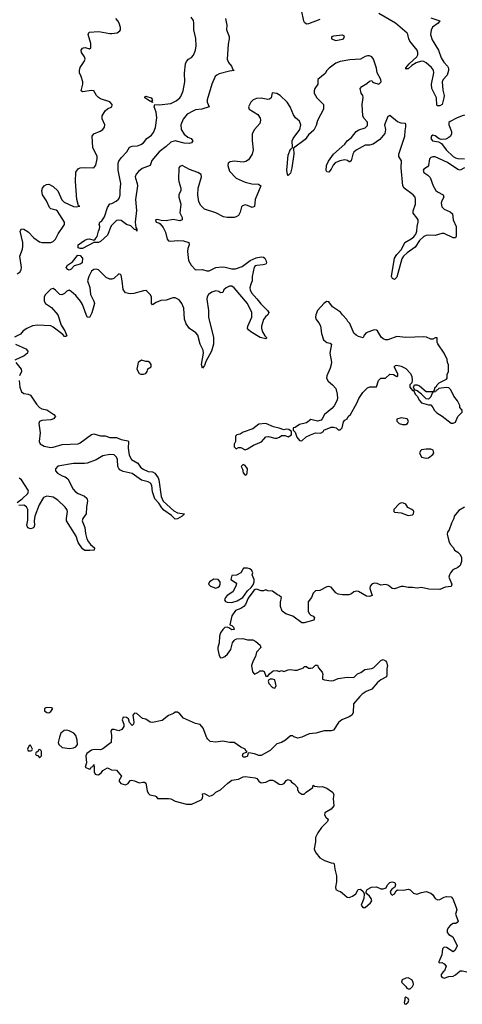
# Model space of a CAD drawing. Header units: inches. Extents: x 2396598 to 2566999, y 262085 to 451979.
# Tile 96 of 256: x 2443373 to 2447290, y 340034 to 348740. Entities that reach past the tile are written whole.
import ezdxf

# ---------------------------------------------------------------- set-up
doc = ezdxf.new("R2010")
doc.units = ezdxf.units.IN
doc.header["$MEASUREMENT"] = 0
doc.layers.add('C4344', color=7, linetype='Continuous')

msp = doc.modelspace()

# ---------------------------------------------------------------- linework, layer by layer
at = {"layer": 'C4344', "color": 5}
for points, elevation in [([(2446030, 348742.6), (2445930, 348702.3), (2445910, 348701.1), (2445894.6, 348714.6), (2445887.8, 348727.8), (2445847.3, 348930)], 20), ([(2445195.8, 348750), (2445205.6, 348690), (2445204.6, 348650), (2445226, 348590), (2445226, 348570), (2445217.6, 348522.4), (2445208.3, 348390), (2445221.3, 348361.3), (2445247.7, 348330), (2445260.2, 348300.2), (2445270.7, 348290), (2445230, 348284.7), (2445139.3, 348260.7), (2445116.5, 348250), (2445103.9, 348236.1), (2445072.3, 348170), (2445031.7, 348030), (2445033.7, 348010), (2445051.5, 347968.4), (2444984.9, 347950), (2444930, 347942), (2444910, 347933.2), (2444855.6, 347904.4), (2444820.1, 347859.9), (2444799.5, 347810), (2444802.2, 347770), (2444827.5, 347727.5), (2444862, 347702), (2444890.4, 347690), (2444904.9, 347670), (2444894.4, 347650), (2444873.7, 347646.3), (2444830, 347648.9), (2444750, 347667.7), (2444710, 347656.5), (2444670, 347619.4), (2444607.5, 347572.5), (2444544.2, 347495.8), (2444528, 347450), (2444456.7, 347423.3), (2444423.4, 347396.7), (2444404.8, 347375.2), (2444396.3, 347350), (2444397.5, 347337.5), (2444414.3, 347290), (2444416.5, 347270), (2444399.5, 347150), (2444408.1, 347051.9), (2444396.3, 346950), (2444402, 346902), (2444410.9, 346889.1), (2444411.3, 346868.7), (2444408, 346888), (2444397.3, 346882.7), (2444390, 346884.5), (2444355.9, 346915.9), (2444319.3, 346930), (2444270, 346964.2), (2444250, 346968.4), (2444230, 346965.7), (2444182, 346918), (2444150, 346834), (2444090, 346778.7), (2444070, 346769.6), (2444030, 346769.3), (2443930, 346717.2), (2443910, 346717.2), (2443890, 346724), (2443890, 346750.5), (2443950, 346791.8), (2443970, 346800.3), (2443990, 346802.4), (2444030, 346790.8), (2444042, 346798), (2444057.7, 346822.3), (2444070, 346871.3), (2444079.3, 346890), (2444084, 346910), (2444075.3, 346930), (2444084, 346950), (2444099.1, 346960.9), (2444124.2, 346995.8), (2444150, 347078.8), (2444170, 347110.4), (2444190, 347115.5), (2444225.9, 347134.1), (2444248.5, 347151.5), (2444256.4, 347163.6), (2444263.1, 347190), (2444262.4, 347230), (2444269.9, 347290), (2444245, 347410), (2444245.5, 347470), (2444249.8, 347490.1), (2444270, 347519.5), (2444321.6, 347570), (2444346.2, 347613.8), (2444370, 347620.8), (2444415.4, 347624.6), (2444445, 347635), (2444467.6, 347652.4), (2444498.5, 347690), (2444539.9, 347720.1), (2444557.4, 347742.6), (2444574.3, 347785.7), (2444587.3, 347872.7), (2444581.9, 347921.9), (2444564.8, 347970), (2444569.3, 347990.7), (2444607.1, 347987.1), (2444710, 347997.6), (2444756.9, 348023.1), (2444791.3, 348048.7), (2444799.7, 348060.3), (2444820.4, 348110), (2444833.3, 348190), (2444832.1, 348267.9), (2444839.8, 348350), (2444848.3, 348370), (2444868.3, 348390), (2444894.3, 348405.7), (2444912.7, 348427.3), (2444927.8, 348470), (2444933.6, 348510), (2444932.9, 348572.9), (2444915.6, 348650), (2444915.6, 348710), (2444910, 348734), (2444890, 348763.5)], 20), ([(2447010, 348755.3), (2447090.5, 348730), (2447075.8, 348710), (2447027.3, 348672.7), (2447013.2, 348646.8), (2447007.5, 348607.5), (2447021.9, 348561.9), (2447078, 348470), (2447102.9, 348402.9), (2447125.7, 348365.7), (2447159, 348330), (2447167.8, 348310), (2447167.9, 348290), (2447157.1, 348250), (2447120.2, 348210), (2447111.7, 348190), (2447116.8, 348116.8), (2447128.9, 348070), (2447127.4, 348050), (2447110.2, 347990), (2447090, 347979.1), (2447070, 347977), (2447063.5, 347983.5), (2447060.2, 348050), (2447021.6, 348130), (2447018.4, 348170), (2447037.8, 348270), (2447033.7, 348293.7), (2447017.9, 348317.9), (2446970, 348359.8), (2446950, 348370.8), (2446930, 348372.8), (2446882.5, 348357.5), (2446843.8, 348336.2), (2446810, 348305.1), (2446794, 348306), (2446790, 348302), (2446790, 348314), (2446818.4, 348350), (2446887.1, 348410), (2446896.1, 348430), (2446896.4, 348450), (2446889.7, 348470), (2446827, 348550), (2446816.5, 348570), (2446809, 348609), (2446801.7, 348621.7), (2446698.7, 348710), (2446550, 348795.5)], 20), ([(2443350, 346491.5), (2443376.4, 346510), (2443387.3, 346530), (2443390.6, 346550), (2443375.6, 346650), (2443399.1, 346710), (2443402, 346738), (2443401.4, 346770), (2443378, 346870), (2443388.2, 346891.8), (2443410, 346888.7), (2443450, 346864.2), (2443498, 346810), (2443550, 346775.5), (2443570, 346770.2), (2443650, 346771.1), (2443670, 346777.6), (2443690, 346798.3), (2443713.4, 346846.6), (2443759.7, 346910), (2443769.7, 346930), (2443769.7, 346950), (2443707.9, 347047.9), (2443695.2, 347055.2), (2443650, 347066), (2443638.4, 347078.4), (2443610, 347138.7), (2443575.4, 347190), (2443569.7, 347230), (2443576.3, 347250), (2443590, 347270.4), (2443610, 347283.8), (2443630, 347284.4), (2443670, 347264.2), (2443710, 347225.3), (2443746.5, 347146.5), (2443765.9, 347125.9), (2443850, 347089.3), (2443874.3, 347085.7), (2443906, 347090), (2443893.6, 347093.6), (2443880.5, 347150), (2443868.3, 347308.3), (2443869.7, 347390.4), (2443890, 347421), (2443908, 347430), (2443950, 347433.4), (2444029.1, 347430.9), (2444046.6, 347453.4), (2444059.5, 347510), (2444059.5, 347530), (2444019.5, 347610), (2444014.3, 347710), (2444028.2, 347731.8), (2444087, 347753), (2444109.4, 347770), (2444123.7, 347790), (2444127, 347810), (2444102.5, 347862.5), (2444103, 347890), (2444130, 347934), (2444150, 347950.8), (2444188, 347970), (2444193.2, 347986.8), (2444193.2, 347990), (2444170, 348014.5), (2444090, 348040.5), (2444072.2, 348052.2), (2444054, 348070), (2444029.6, 348109.6), (2444010, 348115.1), (2443930, 348102), (2443917.2, 348110), (2443932.6, 348170), (2443931.2, 348190), (2443918.4, 348238.4), (2443904.2, 348270), (2443901.3, 348290), (2443910, 348317.3), (2443945.2, 348370), (2443952.3, 348390), (2443946.6, 348410), (2443920.7, 348450), (2443918.4, 348470), (2443930, 348487.3), (2443938, 348490), (2443952.5, 348492.5), (2443990, 348480.7), (2444004, 348490), (2444002.9, 348530), (2443979.5, 348610), (2443989.6, 348630.4), (2444074, 348634), (2444170, 348616.3), (2444190, 348616.3), (2444236.2, 348623.8), (2444259.5, 348640.5), (2444265.2, 348650), (2444266.6, 348670), (2444253.6, 348710), (2444240.9, 348730), (2444223.7, 348750)], 40), ([(2447308.5, 347430), (2447270, 347409.8), (2447250, 347415.5), (2447158.3, 347478.3), (2447050, 347526.2), (2447030, 347527.7), (2447010, 347521), (2446999, 347510), (2446990.3, 347449.7), (2446981.1, 347438.9), (2446950, 347419.5), (2446944.6, 347410), (2446948.9, 347390), (2446986.1, 347366.1), (2447004.1, 347344.1), (2447032.7, 347270), (2447055.2, 347230), (2447070, 347216.8), (2447119.5, 347190), (2447126.7, 347170), (2447106.5, 347133.5), (2447103.4, 347116.7), (2447110, 347085.8), (2447130, 347064.6), (2447181.7, 347041.7), (2447204.3, 347024.3), (2447209.5, 346970), (2447234.8, 346910), (2447235.5, 346824.5), (2447230, 346809.6), (2447210, 346811.1), (2447129.7, 346849.7), (2447110, 346848.6), (2447050, 346831.8), (2446990, 346835.8), (2446970, 346832.5), (2446950, 346822), (2446910, 346786.3), (2446873.7, 346730), (2446801.3, 346678.7), (2446771, 346650), (2446756, 346624), (2446710, 346463.7), (2446690, 346441.6), (2446671.5, 346451.5), (2446662.4, 346470), (2446690.8, 346630), (2446710, 346664.9), (2446751.5, 346708.5), (2446782.3, 346770), (2446838.2, 346801.8), (2446860, 346820), (2446877.3, 346842.7), (2446887, 346870), (2446889.4, 346910.5), (2446899.1, 346950), (2446899.1, 346970), (2446888.9, 346988.9), (2446854.6, 347030), (2446854, 347050), (2446875.4, 347110), (2446876.8, 347150), (2446871.9, 347170), (2446855.1, 347190), (2446776.5, 347250), (2446765, 347270), (2446749, 347430), (2446751.8, 347491.8), (2446729.2, 347530), (2446729.5, 347550), (2446780.9, 347710), (2446783.5, 347756.5), (2446791.2, 347791.2), (2446790, 347818), (2446783.1, 347823.1), (2446750, 347824), (2446715.5, 347835.5), (2446650, 347893.2), (2446630, 347884), (2446602.6, 347810), (2446610.5, 347770), (2446605.7, 347734.3), (2446559.4, 347680.6), (2446501, 347639), (2446470, 347629.7), (2446430, 347629.6), (2446350, 347587.6), (2446330, 347569.3), (2446320.3, 347550), (2446307.7, 347492.3), (2446295.9, 347484.1), (2446290, 347482.7), (2446274.2, 347494.2), (2446250, 347500.5), (2446207, 347493), (2446166.3, 347473.7), (2446147.3, 347452.7), (2446130, 347418), (2446110, 347392.7), (2446090, 347395.3), (2446086.2, 347406.2), (2446089.7, 347450), (2446106, 347490), (2446149.6, 347550), (2446250, 347640.5), (2446272.3, 347667.8), (2446310, 347698), (2446350, 347750.7), (2446374.3, 347765.7), (2446430, 347782.3), (2446450, 347804.9), (2446450, 347832.3), (2446417.2, 347870), (2446409.2, 347890), (2446404.5, 347990), (2446411.8, 348051.8), (2446409.2, 348070), (2446394, 348090), (2446386, 348130), (2446402, 348150), (2446445.1, 348174.9), (2446470, 348196), (2446490, 348202), (2446496, 348190), (2446504.9, 348184.9), (2446550, 348170.7), (2446571.5, 348190), (2446569.2, 348210), (2446538, 348270), (2446531.6, 348310), (2446504, 348390), (2446489.4, 348410), (2446470, 348419.7), (2446450, 348421.3), (2446430, 348415.6), (2446390, 348391.8), (2446295.2, 348384.8), (2446210, 348369.5), (2446170, 348354.5), (2446111, 348310), (2446091, 348290), (2446075.9, 348264.1), (2446011.3, 348210), (2446011, 348170), (2445984.7, 348130), (2445978, 348110), (2445978, 348090), (2446002, 348050), (2446062, 347990), (2446062, 347950), (2446010, 347848), (2445995.5, 347804.5), (2445975.6, 347764.4), (2445930, 347720.5), (2445898.3, 347681.7), (2445796.9, 347603.1), (2445799.5, 347550), (2445782, 347430), (2445770, 347384), (2445750, 347362.7), (2445743.7, 347370), (2445738.7, 347410), (2445750, 347542), (2445770, 347594), (2445780.2, 347599.8), (2445787, 347613), (2445785.6, 347670), (2445792.6, 347690), (2445852.1, 347770), (2445860.5, 347810), (2445850, 347841.2), (2445813.4, 347873.4), (2445797.2, 347897.2), (2445765.3, 347970), (2445740.3, 348010), (2445677.4, 348070), (2445650, 348086.6), (2445606.6, 348093.4), (2445599.5, 348050), (2445583.1, 348036.9), (2445570, 348034), (2445510, 348044.5), (2445470, 348043.8), (2445438, 348030), (2445418.5, 348010), (2445396.9, 347970), (2445402.6, 347950), (2445481.4, 347901.4), (2445502.6, 347870), (2445503.7, 347850), (2445496.9, 347823.1), (2445451, 347770), (2445431.3, 347730), (2445431.1, 347671.1), (2445438.8, 347590), (2445430.7, 347550), (2445399.5, 347500.5), (2445375.3, 347484.7), (2445350, 347479.6), (2445270, 347487.8), (2445236.7, 347483.3), (2445219.1, 347470), (2445215.3, 347450), (2445230, 347400.4), (2445290, 347339.3), (2445370, 347302.4), (2445427.3, 347287.3), (2445485.2, 347285.2), (2445506.8, 347270), (2445457.6, 347150), (2445450, 347089), (2445430, 347079.3), (2445390, 347098.4), (2445370, 347102), (2445344.9, 347095.1), (2445334.8, 347085.2), (2445323, 347037), (2445310.4, 347009.6), (2445290, 346996), (2445270, 346992.3), (2445210, 346992.3), (2445178, 346998), (2445110, 347033.2), (2445010, 347065.2), (2444975.5, 347095.5), (2444959, 347130), (2444949.2, 347190), (2444953.2, 347250), (2444982, 347350), (2444978, 347370), (2444949.2, 347390), (2444876.2, 347416.2), (2444810, 347449.5), (2444790, 347442.7), (2444782.4, 347430), (2444778, 347330), (2444780.5, 347310), (2444800.5, 347250), (2444798, 347230), (2444783, 347190), (2444782, 347170), (2444800.5, 347110), (2444790.7, 347030.7), (2444811, 346990), (2444811, 346970), (2444790, 346961.2), (2444732.3, 346972.3), (2444670, 346962.7), (2444624, 346964), (2444590, 346972.7), (2444574, 346970), (2444582, 346950), (2444604.5, 346944.5), (2444616.3, 346936.3), (2444642.4, 346902.4), (2444662.3, 346862.3), (2444679.5, 346799.5), (2444690, 346784.4), (2444710, 346780.6), (2444770, 346786.8), (2444823.9, 346783.9), (2444870.2, 346770.2), (2444872, 346750), (2444861.8, 346718.2), (2444859.7, 346690), (2444867.9, 346610), (2444891.5, 346570), (2444930, 346529.5), (2444990, 346530.2), (2445030, 346519.8), (2445050, 346520.1), (2445110, 346548.6), (2445165.4, 346554.6), (2445192.5, 346552.5), (2445250, 346537.2), (2445283.5, 346536.5), (2445341.7, 346558.3), (2445412.7, 346610), (2445466.7, 346633.3), (2445510, 346643.5), (2445530, 346640.9), (2445543.7, 346630), (2445552.7, 346612.7), (2445556.9, 346590), (2445550, 346578.4), (2445528.2, 346571.8), (2445472.5, 346567.5), (2445457.7, 346562.2), (2445447.6, 346552.4), (2445431.5, 346470), (2445430.4, 346430), (2445417.6, 346402.4), (2445410.8, 346370), (2445412.5, 346350), (2445424.7, 346324.7), (2445472.2, 346272.2), (2445506.2, 346226.2), (2445565.8, 346170), (2445578.3, 346150), (2445569.2, 346130), (2445547.8, 346112.2), (2445531, 346089), (2445513.3, 346030), (2445513, 346010), (2445521.2, 345981.2), (2445544, 345944), (2445558.4, 345930), (2445557.3, 345922.7), (2445550, 345918), (2445501.2, 345930), (2445418.6, 345978.6), (2445397.4, 345997.4), (2445389.8, 346009.8), (2445392.6, 346030), (2445429, 346110), (2445429, 346150), (2445390, 346230.8), (2445270, 346369.8), (2445250, 346382.6), (2445230, 346384.4), (2445200.3, 346370), (2445179.5, 346350), (2445170, 346328), (2445150, 346325.2), (2445135.9, 346335.9), (2445110, 346341.6), (2445074.9, 346330), (2445044.2, 346310), (2445031.9, 346290), (2445030.1, 346270), (2445043.8, 346170), (2445044.3, 346110), (2445089.5, 345930), (2445088.2, 345871.8), (2445070.9, 345810), (2445021.9, 345718.2), (2445010, 345683.7), (2444990, 345657.2), (2444983.5, 345690), (2444999.8, 345790), (2444996.8, 345816.8), (2444970.7, 345870.7), (2444951, 345950), (2444931.3, 345970), (2444876.9, 346010), (2444845.1, 346050), (2444832.5, 346092.5), (2444827.2, 346190), (2444809.1, 346229.1), (2444783.3, 346263.3), (2444750, 346282), (2444730, 346281.8), (2444670, 346261), (2444623.7, 346256.3), (2444580.2, 346239.8), (2444550, 346219), (2444541.2, 346230), (2444541.2, 346290), (2444529.5, 346309.5), (2444499.3, 346339.3), (2444490, 346344), (2444470, 346341.2), (2444382.5, 346317.5), (2444350, 346316.2), (2444310, 346326), (2444290, 346355.3), (2444281.6, 346430), (2444270, 346482), (2444265.6, 346485.6), (2444250, 346494), (2444207.2, 346452.8), (2444190, 346445.1), (2444170, 346444.5), (2444139.5, 346459.5), (2444070, 346527.8), (2444050, 346532.9), (2444030, 346530.9), (2444010, 346515.4), (2443986.5, 346470), (2443974.9, 346430), (2443993, 346373), (2444001.2, 346310), (2444030.4, 346250), (2444035.5, 346230), (2444010.9, 346149.1), (2443990, 346105.6), (2443970, 346109.5), (2443930, 346220.5), (2443912.9, 346250), (2443870, 346302.5), (2443830, 346336.8), (2443810, 346347.4), (2443790, 346339.7), (2443770, 346318), (2443746.3, 346306.3), (2443729.7, 346309.7), (2443690, 346349.4), (2443670, 346362), (2443650, 346356.2), (2443602, 346310), (2443590.3, 346289.7), (2443590.3, 346250), (2443603.1, 346230), (2443654.3, 346194.3), (2443710.1, 346130.1), (2443740.3, 346040.3), (2443773.2, 345990), (2443790, 345946), (2443782, 345938), (2443770, 345938.4), (2443755.1, 345955), (2443670, 346021.8), (2443650, 346032), (2443530, 346040.3), (2443486.4, 346033.6), (2443435.5, 346010), (2443404.4, 345990), (2443380.7, 345959.3), (2443328.3, 345931.7)], 40), ([(2447310, 347894.3), (2447290, 347890.9), (2447238.7, 347870), (2447181.1, 347838.9), (2447171.8, 347830), (2447169.2, 347810), (2447194.7, 347750), (2447195.2, 347730), (2447184.4, 347710), (2447170, 347696.9), (2447144.8, 347684.8), (2447101.5, 347681.5), (2447085.6, 347685.6), (2447050, 347713.2), (2447030, 347719), (2447018, 347710), (2447011, 347690), (2447027.3, 347670), (2447079.9, 347659.9), (2447104.9, 347645), (2447148, 347590), (2447210, 347530.1), (2447230, 347518.1), (2447250, 347512.9), (2447310, 347510.2)], 40), ([(2443335.6, 345870), (2443427.7, 345830), (2443446.4, 345810), (2443441.3, 345790), (2443412.7, 345767.3), (2443331, 345730)], 40), ([(2443338, 345710), (2443386.7, 345650), (2443388.5, 345630), (2443372, 345590)], 40), ([(2443368.4, 345550), (2443374.9, 345490), (2443388.2, 345450), (2443410, 345434.4), (2443450, 345428.5), (2443470, 345420.5), (2443521.5, 345341.5), (2443549.5, 345309.5), (2443570, 345298.4), (2443614, 345290), (2443674.8, 345250), (2443690.5, 345230), (2443673.4, 345210), (2443650, 345202), (2443570, 345196.9), (2443550, 345187), (2443542.8, 345170), (2443554.4, 345085.6), (2443546.9, 345010), (2443555.2, 344990), (2443590.3, 344970), (2443650, 344958.2), (2443670, 344959.9), (2443750, 344983.3), (2443890, 344989.3), (2443910, 344999), (2444010, 345071.4), (2444030, 345077.2), (2444090, 345060.2), (2444130, 345061.6), (2444170, 345046.4), (2444230, 345046), (2444270, 345027.3), (2444330, 345016.4), (2444336.4, 345010), (2444333.1, 344950), (2444343.5, 344890), (2444362.6, 344850), (2444417.5, 344817.5), (2444443.2, 344783.2), (2444464.9, 344764.9), (2444510, 344746.2), (2444550, 344741.7), (2444570, 344730.4), (2444597.8, 344690), (2444606, 344670), (2444625.4, 344525.4), (2444644, 344484), (2444737, 344397), (2444770, 344380.9), (2444831, 344370), (2444811, 344350), (2444770, 344326.6), (2444750, 344323), (2444746, 344326), (2444716.6, 344356.6), (2444650, 344403), (2444630, 344422.4), (2444604.1, 344464.1), (2444570, 344502), (2444550, 344565.2), (2444541.4, 344621.4), (2444530, 344640.5), (2444510, 344652.2), (2444450, 344668.2), (2444370, 344726.3), (2444290, 344745.4), (2444261, 344761), (2444250.5, 344770.5), (2444241.3, 344790), (2444238.7, 344850), (2444231.4, 344871.4), (2444210, 344892), (2444170, 344895.5), (2444110, 344884.4), (2444051.7, 344848.3), (2443970, 344818), (2443945.7, 344814.3), (2443850, 344815.2), (2443710, 344790.7), (2443689.4, 344770), (2443690.2, 344750), (2443707.7, 344730), (2443750, 344706.3), (2443776.8, 344696.8), (2443799.4, 344679.4), (2443847.2, 344590), (2443866, 344566), (2443890, 344549.3), (2443948, 344528), (2443966.7, 344510), (2443973.6, 344486.4), (2443964, 344430), (2443960.3, 344370), (2443932.7, 344330), (2443927.5, 344307.5), (2443950.2, 344250.2), (2443955.5, 344195.5), (2443969, 344149), (2443982, 344122), (2443999.9, 344099.9), (2444036, 344070), (2444032, 344050), (2443994.9, 344045.1), (2443950, 344046.6), (2443930, 344061.2), (2443890, 344117.2), (2443874.4, 344174.4), (2443788.1, 344308.1), (2443786.8, 344330), (2443795.4, 344390), (2443789.8, 344410), (2443775.1, 344430), (2443710, 344492), (2443670, 344516.8), (2443612.8, 344527.2), (2443585.4, 344514.6), (2443547.2, 344450), (2443508.4, 344350), (2443501.8, 344310), (2443503.9, 344270), (2443497.4, 344250), (2443490, 344242.6), (2443470, 344239.1), (2443446.4, 344246.4), (2443436.8, 344270), (2443446.5, 344313.5), (2443445.7, 344410), (2443432.7, 344432.7), (2443410, 344446), (2443365.3, 344445.3)], 40), ([(2443351.8, 344470), (2443396.3, 344503.7), (2443445.1, 344550), (2443452.2, 344570), (2443450, 344581.2), (2443390.8, 344670), (2443370, 344687.4)], 40), ([(2447310, 344428.7), (2447259.8, 344400.2), (2447218, 344350), (2447216, 344330), (2447193.2, 344286.8), (2447172.2, 344227.8), (2447158.8, 344210), (2447156, 344190), (2447170.6, 344130), (2447182.4, 344102.4), (2447212, 344070), (2447222, 344050), (2447250, 344031.3), (2447270.7, 344010.7), (2447283.5, 343983.5), (2447284, 343950), (2447270, 343914), (2447250, 343897.2), (2447205.5, 343874.5), (2447184.7, 343850), (2447176, 343830), (2447171, 343810), (2447198, 343750), (2447190.8, 343729.2), (2447138, 343722), (2447090, 343702), (2446994, 343706), (2446930, 343719), (2446890, 343713.2), (2446850, 343719.5), (2446810, 343719.5), (2446770, 343727.3), (2446750, 343727.3), (2446690, 343706.6), (2446670, 343709.3), (2446649.6, 343729.6), (2446630, 343740.9), (2446610, 343744.5), (2446570, 343741.2), (2446535.6, 343755.6), (2446510, 343757.4), (2446490, 343749.6), (2446474, 343730), (2446472, 343710), (2446493.4, 343650), (2446470, 343638.4), (2446443, 343643), (2446370, 343684.5), (2446350, 343687), (2446330, 343680.9), (2446310, 343662.7), (2446285.8, 343654.2), (2446230, 343654), (2446190, 343660.9), (2446171.8, 343671.8), (2446130, 343722), (2446110, 343729), (2446090, 343725.2), (2446030, 343692.7), (2445990, 343688.7), (2445971.3, 343670), (2445956, 343630), (2445926.2, 343593.8), (2445924.9, 343510), (2445933.4, 343490), (2445950, 343475.5), (2445970, 343466), (2445982.8, 343450), (2445976, 343430), (2445890, 343407), (2445870, 343406), (2445790, 343465.6), (2445727, 343487), (2445697, 343510), (2445680.9, 343550), (2445681.2, 343590), (2445688.7, 343630), (2445670, 343648.7), (2445654.6, 343654.6), (2445610, 343688), (2445570, 343688.7), (2445550, 343698), (2445530.9, 343689.1), (2445510.8, 343689.2), (2445470, 343705.2), (2445456.9, 343703.1), (2445446, 343694), (2445396.3, 343623.7), (2445370.5, 343569.5), (2445356, 343550), (2445330, 343532.7), (2445283.7, 343516.3), (2445250.8, 343470), (2445234, 343390), (2445250, 343384.7), (2445264.7, 343370), (2445270.8, 343349.2), (2445250, 343344), (2445224, 343364), (2445210, 343369), (2445190, 343365.2), (2445170, 343349.2), (2445150, 343319), (2445142.4, 343290), (2445138.3, 343230), (2445126.7, 343190), (2445126.9, 343170), (2445138.3, 343118.3), (2445150, 343097.3), (2445170, 343099.5), (2445190, 343108.8), (2445213.3, 343130), (2445241.6, 343170), (2445257, 343230), (2445270, 343251), (2445280.7, 343259.3), (2445295.1, 343264.9), (2445347.5, 343267.5), (2445390, 343258), (2445436.1, 343256.1), (2445462.8, 343242.8), (2445501, 343210), (2445506, 343190), (2445470, 343148), (2445461, 343110), (2445438, 343070), (2445424.7, 343030), (2445432.7, 342972.7), (2445450, 342954), (2445486, 342970), (2445498, 342982), (2445523.6, 342983.6), (2445536, 342976), (2445550, 342934), (2445570, 342934), (2445583.1, 342956.9), (2445616.4, 342983.6), (2445650, 342984.7), (2445670, 342978), (2445690, 342984.7), (2445710, 342978), (2445748, 342992), (2445766, 342994), (2445807.3, 342987.3), (2445830, 342988.8), (2445884, 343010), (2445890, 343022), (2445910, 343022), (2445930, 343006), (2445950, 343006), (2445966, 343010), (2445990, 343034), (2446010, 343034), (2446018, 343010), (2446050.8, 342970), (2446056, 342950), (2446052, 342932), (2446054, 342910), (2446070, 342902), (2446130, 342894.8), (2446150, 342897.3), (2446190, 342913.4), (2446270, 342926.4), (2446330, 342924.9), (2446363.3, 342956.7), (2446391.6, 342968.4), (2446426.7, 342993.3), (2446490, 343002), (2446508.4, 343011.6), (2446570, 343074), (2446590, 343082.8), (2446610.5, 343070.5), (2446618.5, 343058.5), (2446626.8, 343030), (2446620.9, 342999.1), (2446623, 342950), (2446618.8, 342930), (2446570, 342903.7), (2446540.6, 342879.4), (2446490, 342820.9), (2446439.1, 342800.9), (2446403.2, 342776.8), (2446383, 342757), (2446328, 342690), (2446323.8, 342610), (2446313, 342590), (2446290, 342574.5), (2446224.7, 342550), (2446195.3, 342524.7), (2446150, 342459.3), (2446130, 342452.3), (2446066.9, 342453.1), (2445992.5, 342432.5), (2445934, 342426), (2445870, 342396), (2445833.7, 342386.3), (2445799, 342399), (2445790, 342408), (2445770, 342408), (2445724.7, 342370), (2445690, 342349.3), (2445650, 342336), (2445590, 342278), (2445510, 342235.1), (2445490, 342232.7), (2445450, 342249.2), (2445402, 342258), (2445392, 342248), (2445390, 342228.7), (2445370, 342219), (2445350, 342218), (2445345.2, 342230), (2445350, 342252), (2445378, 342262), (2445386, 342270), (2445375.3, 342275.3), (2445368, 342290), (2445330, 342309), (2445270, 342349.4), (2445229.5, 342349.5), (2445170, 342360.9), (2445110, 342351.6), (2445058.9, 342358.9), (2445037.2, 342377.2), (2445029.6, 342389.6), (2444996.5, 342476.5), (2444970, 342508), (2444930, 342518), (2444823.2, 342563.2), (2444790, 342602), (2444770, 342618), (2444750, 342618), (2444734.4, 342605.6), (2444690, 342589), (2444635.2, 342544.8), (2444550, 342525.2), (2444529.3, 342529.3), (2444490, 342554), (2444460.2, 342560.2), (2444410, 342605.2), (2444390, 342608.7), (2444376, 342590), (2444384.7, 342530), (2444382, 342510), (2444370, 342498), (2444345.6, 342525.6), (2444337.5, 342557.5), (2444318, 342570), (2444288.3, 342571.7), (2444280.7, 342550), (2444294.8, 342510), (2444294, 342490), (2444276.3, 342463.7), (2444250, 342453.2), (2444210, 342464), (2444190, 342464), (2444178.8, 342450), (2444184.7, 342410), (2444182, 342350), (2444110, 342292.7), (2444090, 342285.2), (2444031.6, 342288.4), (2444010, 342282), (2443967.1, 342252.9), (2443958, 342230), (2443964.7, 342170), (2443954, 342130), (2443990, 342114), (2444002, 342118), (2444006, 342130), (2444022, 342138), (2444030, 342154), (2444034, 342130), (2444032, 342090), (2444042, 342070), (2444050, 342064.7), (2444070, 342062), (2444096.5, 342083.5), (2444110, 342102), (2444150, 342124.7), (2444187.3, 342107.3), (2444230, 342104.7), (2444274, 342050), (2444251.3, 342010), (2444267.7, 341987.7), (2444310, 341976), (2444332.9, 341987.1), (2444350, 342012), (2444364, 342016), (2444390, 342011), (2444430, 341991), (2444462, 341998), (2444476.8, 341996.8), (2444491, 341990), (2444501.4, 341921.4), (2444510, 341902), (2444526, 341886), (2444570, 341878), (2444582, 341870), (2444592.7, 341852.7), (2444690, 341854.8), (2444710.6, 341850.6), (2444750, 341831), (2444850, 341804), (2444897.5, 341802.5), (2444979.5, 341840.5), (2444989, 341850), (2444995.3, 341870), (2444990, 341894), (2445010, 341898), (2445050, 341874.8), (2445070, 341878.8), (2445089.5, 341890.5), (2445110, 341911), (2445150, 341931), (2445215.3, 341990), (2445250, 342014.8), (2445310, 342024), (2445350, 342044.9), (2445370, 342048), (2445456.8, 342036.8), (2445471.3, 342030), (2445490, 342006), (2445510, 341990.8), (2445550, 341999.1), (2445585.4, 342014.6), (2445610, 342015.5), (2445630, 342007.7), (2445670, 341980.7), (2445690, 341978.8), (2445712.7, 341987.3), (2445730, 342012), (2445750, 342022), (2445770, 342012), (2445779.6, 341999.6), (2445803.6, 341983.6), (2445831.3, 341950), (2445832, 341930), (2445842, 341910), (2445870, 341892), (2445890, 341892), (2445909.1, 341910.9), (2445968, 341950), (2445970, 341972), (2445982, 341962), (2446030, 341956), (2446050, 341958.8), (2446090, 341946), (2446142, 341910), (2446154, 341890), (2446146.8, 341853.2), (2446154, 341790), (2446130, 341758), (2446072.7, 341727.3), (2446072, 341710), (2446082, 341690), (2446102, 341670), (2446098, 341650), (2446044, 341596), (2446010.7, 341549.3), (2445991, 341510), (2445991, 341470), (2445978.8, 341410), (2445984, 341390), (2445996.3, 341370), (2446030, 341327.7), (2446070, 341306), (2446130, 341284.7), (2446150, 341282), (2446155.3, 341275.3), (2446161, 341230), (2446178, 341170), (2446176.9, 341116.9), (2446166.8, 341070), (2446171.3, 341050), (2446190, 341036), (2446210.7, 341030.7), (2446230, 341018), (2446270, 340982), (2446290, 340978), (2446318, 340990), (2446348.4, 341011.6), (2446368, 341050), (2446390, 341051.3), (2446414, 341030), (2446422, 341010), (2446418, 340970), (2446394.8, 340910), (2446410, 340891), (2446430, 340891), (2446479, 340930), (2446489, 340950), (2446482.7, 340970), (2446470, 340989), (2446446, 341010), (2446440.4, 341020.4), (2446438, 341030), (2446448, 341050), (2446486, 341070), (2446530, 341072), (2446570, 341056), (2446590, 341054), (2446614.8, 341065.2), (2446629.3, 341090), (2446650, 341110.8), (2446670, 341116), (2446692, 341110), (2446698, 341090), (2446691.6, 341068.4), (2446667.1, 341052.9), (2446651.3, 341030), (2446658, 341010), (2446670, 340998), (2446690, 341012), (2446704, 341036), (2446715.3, 341044.7), (2446770, 341042.8), (2446810, 341050.7), (2446830, 341046), (2446858, 341018), (2446887.1, 341007.1), (2446930, 341022.8), (2446970, 341031.3), (2447010, 341018), (2447030, 341002), (2447050.9, 340970.9), (2447070, 340958), (2447090, 340961), (2447130, 340981), (2447150, 340986), (2447190, 340984.7), (2447206.4, 340966.4), (2447236, 340890), (2447241, 340870), (2447231, 340830), (2447252, 340770), (2447243.6, 340756.4), (2447231.6, 340748.4), (2447210, 340748.7), (2447184.9, 340735.1), (2447164, 340710), (2447156.3, 340690), (2447154.8, 340670), (2447170, 340651), (2447204.7, 340630), (2447244.7, 340550), (2447227.1, 340512.9), (2447210, 340499), (2447150, 340535.3), (2447130, 340538), (2447115.3, 340524.7), (2447107.3, 340470), (2447082, 340410), (2447083.6, 340403.6), (2447090, 340402), (2447110, 340404.7), (2447130, 340391), (2447146, 340370), (2447131, 340329), (2447119.6, 340320.4), (2447103.6, 340296.4), (2447103.6, 340283.6), (2447110, 340274), (2447130, 340264.7), (2447170, 340281), (2447210, 340284), (2447230, 340294.8), (2447270, 340330.7), (2447290, 340331), (2447330, 340322)], 60)]:
    msp.add_lwpolyline(points, dxfattribs=dict(at, elevation=elevation))
for points, elevation in [([(2446230, 348602), (2446150, 348595.1), (2446131.6, 348588.4), (2446131.3, 348570), (2446170, 348556), (2446230, 348566.8), (2446238, 348570), (2446248, 348590)], 40), ([(2444550, 348009), (2444538.9, 348018.9), (2444530, 348017.6), (2444506.3, 348030), (2444479.6, 348050), (2444482.3, 348057.7), (2444490, 348063), (2444498, 348062), (2444537.1, 348050), (2444547.7, 348030), (2444543.6, 348023.6)], 20), ([(2443810, 346525.6), (2443799, 346530), (2443786, 346550), (2443797.2, 346570), (2443840.2, 346599.8), (2443884.8, 346655.2), (2443890, 346658.8), (2443910, 346654.8), (2443930.2, 346630.2), (2443926, 346590), (2443910, 346578), (2443855.6, 346564.4), (2443830, 346533.2)], 20), ([(2446090, 346248), (2446066.4, 346233.6), (2446010, 346169), (2445993, 346130), (2445990.6, 346110), (2445997.3, 346090), (2446020.9, 346060.9), (2446034.4, 346034.4), (2446044.9, 345964.9), (2446062, 345910), (2446090, 345884.7), (2446119.6, 345879.6), (2446131.1, 345871.1), (2446119.1, 345790), (2446132.8, 345712.8), (2446130.6, 345690), (2446121.6, 345658.4), (2446090.7, 345590), (2446086.8, 345570), (2446102.5, 345542.5), (2446142.8, 345510), (2446170, 345478), (2446182, 345430), (2446184.9, 345390), (2446180.7, 345370), (2446155.3, 345324.7), (2446136.5, 345303.5), (2446071, 345250), (2446050.5, 345209.5), (2446040.7, 345199.3), (2446010, 345189.2), (2445950, 345204), (2445910, 345174), (2445850, 345161.2), (2445810, 345134), (2445794, 345130), (2445794, 345110), (2445810, 345094), (2445824.7, 345050), (2445850, 345018), (2445870, 345016), (2445909.3, 345050.7), (2445948, 345070), (2445990, 345086), (2446035.3, 345084.7), (2446062, 345098), (2446066, 345110), (2446130, 345138), (2446150, 345138), (2446174, 345130), (2446190, 345114), (2446210, 345114), (2446228, 345132), (2446237.2, 345182.8), (2446250, 345198), (2446270, 345211.3), (2446281.2, 345230), (2446301.2, 345250), (2446357.2, 345350), (2446374, 345390), (2446410, 345444.7), (2446450, 345484.7), (2446472.7, 345492.7), (2446530, 345494), (2446548.7, 345550), (2446568, 345570), (2446610, 345571.3), (2446650, 345606), (2446682, 345602), (2446710, 345586), (2446718, 345590), (2446719, 345610), (2446688, 345670), (2446698, 345682), (2446710, 345684.7), (2446750, 345676), (2446790, 345654.8), (2446830.5, 345610.5), (2446844.5, 345584.5), (2446847.1, 345552.9), (2446844.7, 345530), (2446826.8, 345510), (2446826, 345490), (2446850, 345462), (2446859.6, 345459.6), (2446872, 345430), (2446891.3, 345411.3), (2446910, 345372), (2446930, 345352), (2446990, 345334), (2447010, 345334), (2447030, 345312), (2447044, 345284), (2447063.5, 345263.5), (2447112.8, 345232.8), (2447190, 345171.3), (2447210, 345171.3), (2447230, 345182), (2447249.1, 345230.9), (2447288, 345270), (2447287.3, 345287.3), (2447268, 345310), (2447267.3, 345327.3), (2447248, 345370), (2447215.3, 345410), (2447188.4, 345468.4), (2447170, 345486), (2447148, 345488), (2447082, 345478), (2447070, 345466), (2447058, 345462), (2447054, 345450), (2447030, 345446), (2447022, 345438), (2447010, 345406), (2446990, 345386), (2446968.7, 345388.7), (2446928, 345430), (2446890, 345458), (2446870, 345466), (2446862, 345462), (2446866, 345470), (2446858, 345490), (2446866, 345510), (2446890, 345512), (2446910, 345502), (2446970, 345452), (2447027.3, 345452.7), (2447042, 345458), (2447048.4, 345491.6), (2447062, 345498), (2447066, 345510), (2447086, 345530), (2447150, 345562), (2447155.3, 345570), (2447156.4, 345603.6), (2447168, 345630), (2447167.3, 345687.3), (2447158, 345710), (2447156.4, 345736.4), (2447128, 345790), (2447073.6, 345873.6), (2447068, 345890), (2447066, 345926), (2447050, 345928), (2447030, 345915.3), (2447010, 345914), (2446971.6, 345931.6), (2446950, 345934.5), (2446790, 345929.4), (2446710, 345937.2), (2446630.7, 345909.3), (2446610, 345909.2), (2446590, 345917.2), (2446571.8, 345931.8), (2446539, 345990), (2446530, 345996), (2446510, 345998), (2446438, 345970), (2446422, 345950), (2446412, 345928), (2446370, 345939), (2446349.5, 345949.5), (2446330, 345969), (2446293.6, 346053.6), (2446278, 346070), (2446268, 346090), (2446228.7, 346130), (2446212.9, 346152.9), (2446141.2, 346201.2), (2446110, 346246)], 60), ([(2444450, 345728), (2444422, 345710), (2444411.3, 345650), (2444430, 345612), (2444445.4, 345605.4), (2444470, 345604.7), (2444490, 345612), (2444502, 345630), (2444508.7, 345651.3), (2444538, 345670), (2444538, 345690), (2444526, 345710), (2444510, 345718), (2444490, 345718)], 60), ([(2446750, 345219.3), (2446712, 345208), (2446711.3, 345190), (2446731.3, 345170), (2446760.9, 345160.9), (2446790, 345159.1), (2446805.2, 345170), (2446812.7, 345190), (2446802, 345210)], 60), ([(2445550, 345169.3), (2445490, 345164), (2445437, 345123), (2445350, 345093.2), (2445323.5, 345076.5), (2445294, 345070), (2445282, 345058), (2445282, 345010), (2445270, 344986), (2445270, 344962), (2445290, 344944.7), (2445310, 344958), (2445330, 344956), (2445370, 344938), (2445390, 344946), (2445441.5, 344978.5), (2445512.3, 345007.7), (2445550, 345050.8), (2445574.4, 345054.4), (2445630, 345038.8), (2445650, 345038.8), (2445672.5, 345047.5), (2445690, 345064.7), (2445723.6, 345063.6), (2445750, 345052), (2445778, 345070), (2445778, 345098), (2445755.3, 345115.3), (2445730, 345119), (2445710, 345114), (2445669.3, 345129.3), (2445618.9, 345138.9)], 60), ([(2447010, 344942), (2446970, 344942), (2446930, 344935.3), (2446922, 344930), (2446911.3, 344910), (2446930, 344872), (2446970, 344862.8), (2446990, 344866), (2447030, 344894), (2447038, 344910), (2447032.7, 344932.7)], 60), ([(2445350, 344806), (2445334, 344790), (2445344.7, 344764.7), (2445350, 344734), (2445370, 344714), (2445382, 344718), (2445387.3, 344732.7), (2445388, 344770), (2445370, 344798)], 60), ([(2446750, 344466.6), (2446730, 344458), (2446682.8, 344410), (2446682.8, 344390), (2446690, 344384), (2446750, 344379.1), (2446810, 344355.5), (2446850, 344360.7), (2446859.3, 344370), (2446861.2, 344390), (2446856.6, 344396.6), (2446842, 344410), (2446807, 344427), (2446790, 344455.3), (2446770, 344465.2)], 60), ([(2445390, 343891.6), (2445354, 343890), (2445330, 343848), (2445291.6, 343828.4), (2445250, 343826), (2445242, 343790), (2445283.6, 343763.6), (2445291.3, 343751.3), (2445286, 343730), (2445258, 343682), (2445210, 343649), (2445194.8, 343630), (2445186.8, 343610), (2445196, 343596), (2445210, 343591), (2445250, 343588), (2445298.9, 343601.1), (2445349.1, 343630.9), (2445389, 343690), (2445421.2, 343718.8), (2445438, 343742), (2445448.7, 343770), (2445448.7, 343790), (2445429.2, 343830), (2445435.3, 343850), (2445428.7, 343870), (2445410, 343884)], 60), ([(2445090, 343793.2), (2445052, 343770), (2445044.7, 343750), (2445062, 343730), (2445110, 343714.8), (2445130, 343721), (2445142, 343730), (2445148.7, 343750), (2445148.4, 343768.4), (2445128.9, 343788.9)], 60), ([(2445610, 342909.2), (2445591, 342909), (2445578, 342902), (2445571.3, 342890), (2445577.3, 342870), (2445610, 342835.5), (2445630, 342830.7), (2445641.6, 342850), (2445630, 342902)], 60), ([(2443610, 342658), (2443594, 342650), (2443594, 342630), (2443612.7, 342612.7), (2443630, 342612), (2443650, 342622), (2443666, 342650), (2443656.4, 342656.4)], 60), ([(2443790, 342458.7), (2443766.5, 342453.5), (2443738.8, 342430), (2443724.5, 342395.5), (2443714, 342350), (2443720.7, 342330), (2443750, 342306), (2443816.8, 342296.8), (2443850, 342300.7), (2443869.5, 342310.5), (2443885.2, 342330), (2443882.9, 342370), (2443871.5, 342411.5), (2443853.2, 342430), (2443810, 342453.3)], 60), ([(2443470, 342326), (2443458, 342322), (2443442, 342290), (2443450, 342274), (2443470, 342274), (2443482, 342278), (2443486, 342290)], 60), ([(2443550, 342286), (2443538, 342282), (2443532.7, 342267.3), (2443518, 342262), (2443514, 342250), (2443518, 342238), (2443532.7, 342232.7), (2443550, 342214), (2443566, 342230), (2443566, 342270), (2443562, 342282)], 60), ([(2446810, 340269.2), (2446790, 340266), (2446758, 340250), (2446751.3, 340230), (2446791.3, 340190), (2446798, 340178), (2446810, 340171.3), (2446830, 340171.3), (2446849.3, 340190.7), (2446859, 340210), (2446854, 340230), (2446842, 340250)], 60), ([(2446790, 340098), (2446782, 340090), (2446782, 340070), (2446774, 340050), (2446778, 340038), (2446790, 340034), (2446810, 340054), (2446815.3, 340070), (2446810, 340086)], 60)]:
    msp.add_lwpolyline(points, close=True, dxfattribs=dict(at, elevation=elevation))

doc.saveas('drawing.dxf')
